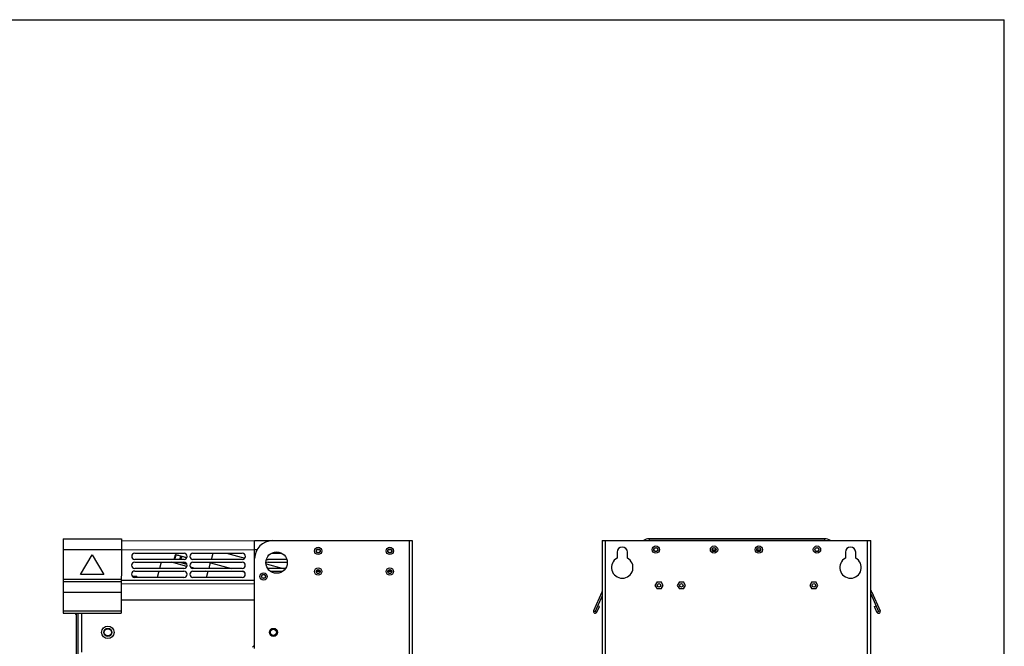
# Model space of a CAD drawing. Header units: millimetres. Extents: x 0 to 2200, y 0 to 2000.
# Tile 52 of 52: x 1100 to 2200, y 1300 to 2000. Entities that reach past the tile are written whole.
import ezdxf

# ---------------------------------------------------------------- set-up
doc = ezdxf.new("R2010")
doc.units = ezdxf.units.MM
doc.header["$LTSCALE"] = 130.37037
doc.layers.get('0').update_dxf_attribs({"linetype": 'CONTINUOUS'})
for name, color, linetype in [('03_AXES', 7, 'CONTINUOUS'), ('ACHSEN', 7, 'CONTINUOUS'), ('BEZUGSACHSEN', 7, 'CONTINUOUS'), ('FASEN', 7, 'CONTINUOUS'), ('RUNDUNGEN', 7, 'CONTINUOUS')]:
    doc.layers.add(name, color=color, linetype=linetype)

msp = doc.modelspace()

# ---------------------------------------------------------------- linework, layer by layer
at = {"color": 7, "linetype": 'CONTINUOUS'}
for p, q in [((0, 2000), (2200, 2000)), ((0, 2000), (2200, 2000)), ((2200, 0), (2200, 2000)), ((2200, 0), (2200, 2000)), ((1148.6, 1419.8), (1148.5, 1336.6)), ((1148.6, 1419.8), (1213.6, 1419.8)), ((1213.6, 1419.8), (1213.5, 1336.6)), ((1803.2, 1419.8), (1999.2, 1419.8)), ((1999.2, 1419.8), (1803.2, 1419.8)), ((1803.2, 1419.8), (1803.2, 1419.8)), ((1847.7, 1419.8), (1849.3, 1419.8)), ((1849.3, 1419.8), (1850.7, 1419.8)), ((1850.7, 1419.8), (1853.5, 1419.8)), ((1853.5, 1419.8), (1855.1, 1419.8)), ((1855.1, 1419.8), (1855.7, 1419.8)), ((1946.7, 1419.8), (1948.3, 1419.8)), ((1948.3, 1419.8), (1949.7, 1419.8)), ((1949.7, 1419.8), (1952.5, 1419.8)), ((1952.5, 1419.8), (1954.1, 1419.8)), ((1954.1, 1419.8), (1954.7, 1419.8)), ((1999.2, 1419.8), (1999.2, 1419.8)), ((1362.5, 1297.3), (1362.5, 1417.8)), ((1362.5, 1417.8), (1538.5, 1417.8)), ((1538.5, 1417.8), (1538.5, 567.8)), ((1750.7, 1417.8), (2050.7, 1417.8)), ((1750.7, 1417.8), (1750.7, 567.8)), ((2050.7, 567.8), (2050.7, 1417.8)), ((1168, 1379.8), (1181.1, 1401.8)), ((1181.1, 1401.8), (1194, 1379.8)), ((1381.3, 1403.8), (1392.7, 1403.8)), ((1767.5, 1404.8), (1767.5, 1398.3)), ((1779, 1398.3), (1779, 1404.8)), ((2022.5, 1404.8), (2022.5, 1398.3)), ((2034, 1398.3), (2034, 1404.8)), ((1258, 1393.7), (1256.1, 1386.7)), ((1286.8, 1389.1), (1269.7, 1393.7)), ((1295.9, 1386.7), (1290.9, 1388.1)), ((1398.5, 1396.8), (1377.5, 1396.8)), ((1377.5, 1393.8), (1399, 1393.8)), ((1397.1, 1386.8), (1377.5, 1386.8)), ((1194, 1379.8), (1168, 1379.8)), ((1230.5, 1377.8), (1226.1, 1377.8)), ((1230.5, 1377.8), (1230.5, 1376.8)), ((1230.7, 1377.6), (1230.5, 1377.8)), ((1230.7, 1377.6), (1230.7, 1376.8)), ((1255.3, 1383.7), (1253.4, 1376.7)), ((1310.4, 1382.8), (1307.1, 1383.7)), ((1379.8, 1383.8), (1394.3, 1383.8)), ((1431.6, 1383.8), (1435.5, 1383.8)), ((1511.6, 1383.8), (1515.5, 1383.8)), ((1148.5, 1372.3), (1213.5, 1372.3)), ((1812, 1371.7), (1809.7, 1367.8)), ((1809.7, 1367.8), (1812, 1363.8)), ((1812, 1371.7), (1816.5, 1371.7)), ((1818.8, 1367.8), (1816.5, 1371.7)), ((1816.5, 1363.8), (1818.8, 1367.8)), ((1837, 1371.7), (1834.7, 1367.8)), ((1834.7, 1367.8), (1837, 1363.8)), ((1837, 1371.7), (1841.5, 1371.7)), ((1843.8, 1367.8), (1841.5, 1371.7)), ((1841.5, 1363.8), (1843.8, 1367.8)), ((1985, 1371.7), (1982.7, 1367.8)), ((1982.7, 1367.8), (1985, 1363.8)), ((1985, 1371.7), (1989.5, 1371.7)), ((1991.8, 1367.8), (1989.5, 1371.7)), ((1989.5, 1363.8), (1991.8, 1367.8)), ((1750.5, 1360.4), (1741.1, 1339.4)), ((1750.5, 1360.4), (1741.1, 1339.4)), ((1816.5, 1363.8), (1812, 1363.8)), ((1841.5, 1363.8), (1837, 1363.8)), ((1989.5, 1363.8), (1985, 1363.8)), ((2052, 1360.4), (2061.4, 1339.4)), ((2052, 1360.4), (2061.4, 1339.4)), ((1744.7, 1337.7), (1747.6, 1344.1)), ((1747.6, 1344.1), (1745.8, 1345)), ((1747.6, 1344.2), (1745.8, 1345)), ((1747.6, 1344.2), (1747.6, 1344.1)), ((2054.9, 1344.2), (2056.7, 1345)), ((2054.9, 1344.1), (2056.7, 1345)), ((2054.9, 1344.1), (2054.9, 1344.2)), ((2057.7, 1337.7), (2054.9, 1344.1)), ((1148.5, 1336.6), (1213.5, 1336.6)), ((1163.2, 1336.6), (1163.2, 1335.1)), ((1163.5, 1335.1), (1163.2, 1335.1))]:
    msp.add_line(p, q, dxfattribs=at)
at = {"color": 9, "linetype": 'CONTINUOUS'}
for p, q in [((1803.2, 1419.8), (1803.2, 1417.8)), ((1999.2, 1419.8), (1999.2, 1417.8)), ((1535, 1417.8), (1535, 567.8)), ((1754.2, 1417.8), (1754.2, 567.8)), ((2047.2, 567.8), (2047.2, 1417.8)), ((1148.6, 1407.8), (1213.6, 1407.8)), ((1362.5, 1407.8), (1365.3, 1407.8)), ((1432.2, 1407.8), (1434.9, 1407.8)), ((1512.2, 1407.8), (1514.9, 1407.8)), ((1213.5, 1374.3), (1148.5, 1374.3)), ((1148.5, 1360.4), (1213.5, 1360.4)), ((1750.5, 1360.4), (1750.7, 1360.3)), ((2052, 1360.4), (2050.7, 1359.8)), ((1148.5, 1339.4), (1213.5, 1339.4)), ((1169.5, 1293.3), (1169.5, 1336.6)), ((1741.1, 1339.4), (1744.7, 1337.7)), ((2057.7, 1337.7), (2061.4, 1339.4))]:
    msp.add_line(p, q, dxfattribs=at)
at = {"color": 3, "linetype": 'CONTINUOUS'}
for p, q in [((1228.6, 1403.8), (1283.6, 1403.7)), ((1293.6, 1403.7), (1348.6, 1403.7)), ((1283.5, 1396.7), (1228.5, 1396.8)), ((1228.5, 1393.8), (1283.5, 1393.7)), ((1283.5, 1386.7), (1228.5, 1386.8)), ((1348.5, 1396.7), (1293.5, 1396.7)), ((1293.5, 1393.7), (1348.5, 1393.7)), ((1348.5, 1386.7), (1293.5, 1386.7)), ((1228.5, 1383.8), (1283.5, 1383.7)), ((1283.5, 1376.7), (1228.5, 1376.8)), ((1293.5, 1383.7), (1348.5, 1383.7)), ((1348.5, 1376.7), (1293.5, 1376.7)), ((1750.7, 1356.1), (1742.9, 1338.6)), ((2050.7, 1358.4), (2059.6, 1338.6)), ((1362, 1351.7), (1362, 1300.7)), ((1163.4, 1107.4), (1163.5, 1336.6)), ((1360, 1298.7), (1362, 1300.7))]:
    msp.add_line(p, q, dxfattribs=at)
at = {"color": 4, "linetype": 'CONTINUOUS'}
msp.add_line((1165.4, 1112.6), (1165.5, 1336.6), dxfattribs=at)
at = {"color": 7, "linetype": 'CONTINUOUS'}
for centre, radius in [((1372.5, 1377.8), 4.1), ((1372.5, 1377.8), 2.25), ((1383.5, 1315.3), 4.5), ((1383.5, 1315.3), 4.1), ((1383.5, 1315.3), 3.4)]:
    msp.add_circle(centre, radius, dxfattribs=at)
at = {"color": 3, "linetype": 'CONTINUOUS'}
for centre, radius in [((1372.5, 1377.8), 2.05), ((1198.5, 1315.3), 4.5)]:
    msp.add_circle(centre, radius, dxfattribs=at)
at = {"color": 7, "linetype": 'CONTINUOUS'}
for centre, radius, start, end in [((1803.2, 1407.8), 12, 90, 121.9325), ((1999.2, 1407.8), 12, 57.3198, 90), ((1382.5, 1397.8), 20, 90, 180), ((1773.2, 1404.8), 5.75, 0, 180), ((2028.2, 1404.8), 5.75, 0, 180), ((1377.5, 1400.3), 3.5, 239.4259, 270), ((1773.2, 1387.8), 12, 118.631, 61.369), ((2028.2, 1387.8), 12, 118.631, 61.369), ((1377.5, 1390.3), 3.5, 90, 134.9736), ((1377.5, 1390.3), 3.5, 259.8767, 270), ((1768.7, 1352.3), 20, 154.5886, 156), ((2033.7, 1352.3), 20, 24, 30.38), ((1167.1, 1339.8), 6.1, 211.8499, 230.372), ((1742.9, 1338.6), 2, 156, 336), ((2059.6, 1338.6), 2, 204, 24)]:
    msp.add_arc(centre, radius, start, end, dxfattribs=at)
at = {"color": 3, "linetype": 'CONTINUOUS'}
for centre, start, end in [((1228.6, 1400.3), 89.9739, 269.9739), ((1283.6, 1400.2), 269.9739, 89.9739), ((1293.6, 1400.2), 89.9739, 269.9739), ((1348.6, 1400.2), 269.9739, 89.9739), ((1228.5, 1390.3), 89.9739, 269.9739), ((1283.5, 1390.2), 269.9739, 89.9739), ((1293.5, 1390.2), 89.9739, 269.9739), ((1348.5, 1390.2), 269.9739, 89.9739), ((1228.5, 1380.3), 89.9739, 269.9739), ((1283.5, 1380.2), 269.9739, 89.9739), ((1293.5, 1380.2), 89.9739, 269.9739), ((1348.5, 1380.2), 269.9739, 89.9739)]:
    msp.add_arc(centre, 3.5, start, end, dxfattribs=at)
at = {"layer": '03_AXES', "color": 7, "linetype": 'CONTINUOUS'}
for radius in [7, 4]:
    msp.add_circle((1198.5, 1315.3), radius, dxfattribs=at)
at = {"layer": 'ACHSEN', "color": 7, "linetype": 'CONTINUOUS'}
for p, q in [((1274.2, 1402.3), (1274.2, 1402.1)), ((1274.2, 1402.3), (1286.7, 1398.9)), ((1274.7, 1401.9), (1274.2, 1402.1)), ((1279.9, 1400.5), (1281, 1400.2)), ((1286.7, 1398.7), (1286.2, 1398.9))]:
    msp.add_line(p, q, dxfattribs=at)
for points, knots in [([(1274.7, 1401.9), (1275, 1401.9), (1275.8, 1401.8), (1276.7, 1401.6), (1277.4, 1401.4)], [0, 0, 0, 0, 0.250314, 1, 1, 1, 1]), ([(1277.4, 1401.4), (1278, 1401.2), (1278.9, 1401), (1279.7, 1400.6), (1279.9, 1400.5)], [0, 0, 0, 0, 0.749686, 1, 1, 1, 1]), ([(1281, 1400.2), (1281.2, 1400.2), (1282.1, 1400.1), (1283, 1399.9), (1283.6, 1399.7)], [0, 0, 0, 0, 0.250314, 1, 1, 1, 1]), ([(1283.6, 1399.7), (1284.3, 1399.6), (1285.1, 1399.3), (1286, 1398.9), (1286.2, 1398.9)], [0, 0, 0, 0, 0.749686, 1, 1, 1, 1])]:
    msp.add_open_spline(points, degree=3, knots=knots, dxfattribs=at)
at = {"layer": 'BEZUGSACHSEN', "color": 3, "linetype": 'CONTINUOUS'}
for p, q in [((1213.6, 1417.8), (1362.1, 1417.7)), ((1362.1, 1417.7), (1362, 1351.7)), ((1213.5, 1369.8), (1362, 1369.7))]:
    msp.add_line(p, q, dxfattribs=at)
at = {"layer": 'BEZUGSACHSEN', "color": 9, "linetype": 'CONTINUOUS'}
for p, q in [((1213.6, 1407.8), (1362.1, 1407.7)), ((1213.5, 1373.8), (1362, 1373.7)), ((1213.5, 1351.8), (1362, 1351.7))]:
    msp.add_line(p, q, dxfattribs=at)
at = {"layer": 'BEZUGSACHSEN', "color": 7, "linetype": 'CONTINUOUS'}
for p, q in [((1272.7, 1396.7), (1274.2, 1402.1)), ((1273.4, 1396.7), (1274.7, 1401.9)), ((1278.9, 1396.7), (1279.9, 1400.5)), ((1280.1, 1396.7), (1281, 1400.2)), ((1285.8, 1397.6), (1286.2, 1398.9)), ((1284.5, 1392.5), (1284.7, 1393.5)), ((1285, 1392.3), (1285.3, 1393.2))]:
    msp.add_line(p, q, dxfattribs=at)
at = {"layer": 'BEZUGSACHSEN', "color": 3, "linetype": 'CONTINUOUS'}
for centre in [(1433.5, 1406.3), (1513.5, 1406.3), (1433.5, 1383.3), (1513.5, 1383.3)]:
    msp.add_circle(centre, 2.05, dxfattribs=at)
at = {"layer": 'BEZUGSACHSEN', "color": 7, "linetype": 'CONTINUOUS'}
for centre, radius in [((1810.7, 1407.8), 2.05), ((1875.7, 1407.8), 2.05), ((1925.7, 1407.8), 2.05), ((1990.7, 1407.8), 2.05), ((1387, 1393.3), 12), ((1814.2, 1367.8), 2), ((1839.2, 1367.8), 2), ((1987.2, 1367.8), 2)]:
    msp.add_circle(centre, radius, dxfattribs=at)
at = {"layer": 'FASEN', "color": 7, "linetype": 'CONTINUOUS'}
for p, q in [((1278.2, 1393.7), (1286.8, 1391.4)), ((1279.8, 1393.7), (1286.6, 1391.9))]:
    msp.add_line(p, q, dxfattribs=at)
for centre, radius in [((1433.5, 1406.3), 4.1), ((1433.5, 1406.3), 2.25), ((1513.5, 1406.3), 4.1), ((1513.5, 1406.3), 2.25), ((1810.7, 1407.8), 4.1), ((1810.7, 1407.8), 2.25), ((1875.7, 1407.8), 4.1), ((1875.7, 1407.8), 2.25), ((1925.7, 1407.8), 4.1), ((1925.7, 1407.8), 2.25), ((1990.7, 1407.8), 4.1), ((1990.7, 1407.8), 2.25), ((1433.5, 1383.3), 4.1), ((1513.5, 1383.3), 4.1), ((1433.5, 1383.3), 2.25), ((1513.5, 1383.3), 2.25)]:
    msp.add_circle(centre, radius, dxfattribs=at)
at = {"layer": 'RUNDUNGEN', "color": 7, "linetype": 'CONTINUOUS'}
for p, q in [((1847.7, 1419.8), (1847.4, 1419.8)), ((1847.4, 1419.8), (1849, 1419.8)), ((1849, 1419.8), (1850.7, 1419.8)), ((1946.7, 1419.8), (1946.4, 1419.8)), ((1946.4, 1419.8), (1948, 1419.8)), ((1948, 1419.8), (1949.7, 1419.8)), ((1314.2, 1396.7), (1316, 1403.7)), ((1331, 1403.7), (1351.4, 1398.2)), ((1873.8, 1407.5), (1877.7, 1407.5)), ((1923.8, 1407.5), (1927.7, 1407.5)), ((1311.5, 1386.7), (1313.3, 1393.7)), ((1362, 1395.4), (1362.5, 1395.3)), ((1375.2, 1391.9), (1394.2, 1386.8)), ((1308.8, 1376.7), (1310.7, 1383.7))]:
    msp.add_line(p, q, dxfattribs=at)
at = {"layer": 'RUNDUNGEN', "color": 9, "linetype": 'CONTINUOUS'}
for p, q in [((1313.1, 1393), (1336.5, 1386.7)), ((1347.7, 1383.7), (1350.8, 1382.9)), ((1362, 1379.9), (1362.5, 1379.7))]:
    msp.add_line(p, q, dxfattribs=at)

doc.saveas('drawing.dxf')
